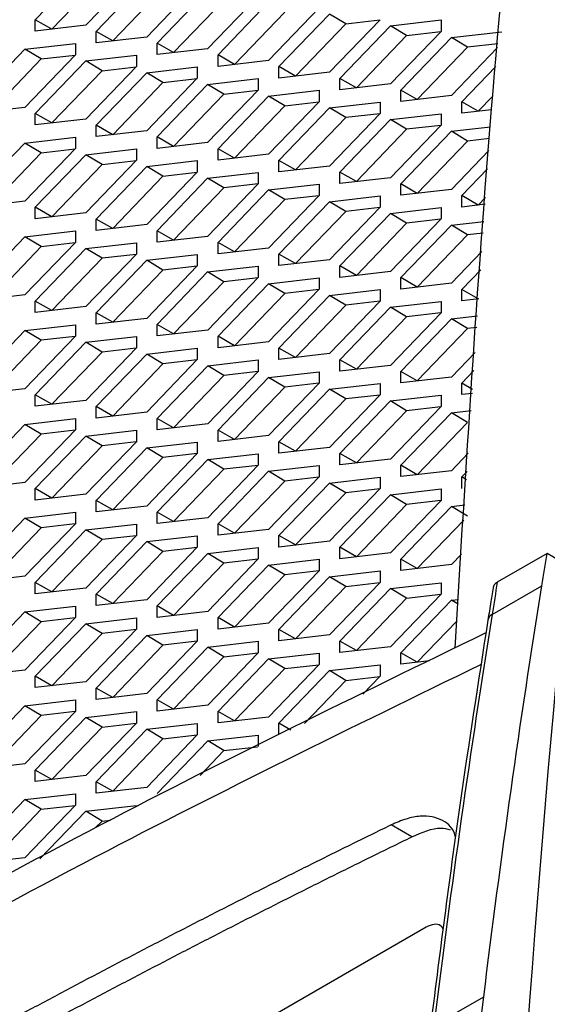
# Model space of a CAD drawing. Header units: millimetres. Extents: x 82 to 1002, y -172 to 1064.
# Tile 65 of 159: x 870 to 879, y 162 to 179. Entities that reach past the tile are written whole.
import ezdxf

# ---------------------------------------------------------------- set-up
doc = ezdxf.new("R2010")
doc.units = ezdxf.units.MM

msp = doc.modelspace()

# ---------------------------------------------------------------- linework, layer by layer
at = {"color": 7, "linetype": 'Continuous', "lineweight": 25}
for p, q in [((870.065, 178.733), (870.945, 179.648)), ((871.826, 179.551), (870.945, 178.636)), ((870.352, 178.569), (871.228, 179.479)), ((871.125, 178.529), (872.006, 179.444)), ((872.886, 179.347), (872.006, 178.432)), ((871.413, 178.365), (872.289, 179.275)), ((872.186, 178.325), (873.066, 179.24)), ((872.474, 178.16), (873.349, 179.07)), ((873.947, 179.142), (873.066, 178.227)), ((873.247, 178.12), (874.127, 179.036)), ((873.534, 177.956), (874.41, 178.866)), ((875.008, 178.938), (874.127, 178.023)), ((874.307, 177.916), (875.188, 178.831)), ((875.471, 178.662), (875.188, 178.831)), ((870.065, 178.534), (870.065, 178.733)), ((870.352, 178.569), (870.065, 178.733)), ((874.595, 177.752), (875.471, 178.662)), ((876.068, 178.734), (875.188, 177.819)), ((875.471, 178.662), (876.065, 178.731)), ((876.248, 178.627), (877.129, 178.729)), ((877.129, 178.729), (877.129, 178.53)), ((870.945, 178.636), (870.065, 178.534)), ((870.352, 178.567), (870.352, 178.569)), ((871.125, 178.33), (871.125, 178.529)), ((871.413, 178.365), (871.125, 178.529)), ((875.368, 177.712), (876.248, 178.627)), ((876.531, 178.458), (876.248, 178.627)), ((877.129, 178.53), (876.248, 177.615)), ((876.531, 178.458), (877.126, 178.526)), ((877.309, 178.423), (878.19, 178.525)), ((869.884, 178.219), (870.765, 178.321)), ((870.765, 178.321), (870.765, 178.122)), ((872.006, 178.432), (871.125, 178.33)), ((871.413, 178.363), (871.413, 178.365)), ((872.186, 178.126), (872.186, 178.325)), ((872.474, 178.16), (872.186, 178.325)), ((875.656, 177.548), (876.531, 178.458)), ((876.429, 177.508), (877.309, 178.423)), ((877.592, 178.253), (877.309, 178.423)), ((878.121, 178.314), (877.592, 178.253)), ((869.004, 177.304), (869.884, 178.219)), ((870.167, 178.05), (869.884, 178.219)), ((873.066, 178.227), (872.186, 178.126)), ((877.592, 178.253), (876.716, 177.344)), ((878.114, 178.247), (877.309, 177.411)), ((869.292, 177.14), (870.167, 178.05)), ((870.765, 178.122), (869.884, 177.207)), ((870.065, 177.1), (870.945, 178.015)), ((870.167, 178.05), (870.762, 178.118)), ((870.945, 178.015), (871.826, 178.117)), ((871.228, 177.846), (870.945, 178.015)), ((871.826, 178.117), (871.826, 177.918)), ((873.247, 177.921), (873.247, 178.12)), ((873.534, 177.956), (873.247, 178.12)), ((874.127, 178.023), (873.247, 177.921)), ((873.534, 177.955), (873.534, 177.956)), ((870.352, 176.936), (871.228, 177.846)), ((871.826, 177.918), (870.945, 177.003)), ((871.125, 176.896), (872.006, 177.811)), ((871.228, 177.846), (871.822, 177.914)), ((872.006, 177.811), (872.886, 177.912)), ((872.289, 177.641), (872.006, 177.811)), ((872.886, 177.912), (872.886, 177.714)), ((874.307, 177.717), (874.307, 177.916)), ((874.595, 177.752), (874.307, 177.916)), ((875.188, 177.819), (874.307, 177.717)), ((877.489, 177.304), (878.082, 177.919)), ((871.413, 176.731), (872.289, 177.641)), ((872.886, 177.714), (872.006, 176.798)), ((872.289, 177.641), (872.883, 177.71)), ((873.066, 177.607), (873.947, 177.708)), ((873.947, 177.708), (873.947, 177.509)), ((875.368, 177.513), (875.368, 177.712)), ((875.656, 177.548), (875.368, 177.712)), ((876.248, 177.615), (875.368, 177.513)), ((872.186, 176.692), (873.066, 177.607)), ((873.349, 177.437), (873.066, 177.607)), ((873.947, 177.509), (873.066, 176.594)), ((873.349, 177.437), (873.944, 177.506)), ((874.127, 177.402), (875.008, 177.504)), ((875.008, 177.504), (875.008, 177.305)), ((875.656, 177.548), (875.656, 177.546)), ((876.429, 177.309), (876.429, 177.508)), ((876.716, 177.344), (876.429, 177.508)), ((872.474, 176.527), (873.349, 177.437)), ((873.247, 176.487), (874.127, 177.402)), ((874.41, 177.233), (874.127, 177.402)), ((875.008, 177.305), (874.127, 176.39)), ((874.41, 177.233), (875.004, 177.302)), ((875.188, 177.198), (876.068, 177.3)), ((876.068, 177.3), (876.068, 177.101)), ((877.309, 177.411), (876.429, 177.309)), ((876.716, 177.344), (876.716, 177.342)), ((877.489, 177.105), (877.489, 177.304)), ((877.777, 177.139), (877.489, 177.304)), ((878.031, 177.403), (877.777, 177.139)), ((869.884, 177.207), (869.004, 177.105)), ((870.065, 176.901), (870.065, 177.1)), ((870.352, 176.936), (870.065, 177.1)), ((873.534, 176.323), (874.41, 177.233)), ((874.307, 176.283), (875.188, 177.198)), ((875.471, 177.029), (875.188, 177.198)), ((876.068, 177.101), (875.188, 176.186)), ((876.065, 177.097), (875.471, 177.029)), ((878.008, 177.165), (877.489, 177.105)), ((877.777, 177.139), (877.777, 177.138)), ((870.945, 177.003), (870.065, 176.901)), ((875.471, 177.029), (874.595, 176.119)), ((875.368, 176.079), (876.248, 176.994)), ((876.248, 176.994), (877.129, 177.096)), ((876.531, 176.825), (876.248, 176.994)), ((877.129, 177.096), (877.129, 176.897)), ((871.125, 176.697), (871.125, 176.896)), ((871.413, 176.731), (871.125, 176.896)), ((872.006, 176.798), (871.125, 176.697)), ((876.531, 176.825), (875.656, 175.915)), ((877.129, 176.897), (876.248, 175.982)), ((876.429, 175.875), (877.309, 176.79)), ((877.126, 176.893), (876.531, 176.825)), ((877.309, 176.79), (877.988, 176.868)), ((877.592, 176.62), (877.309, 176.79)), ((869.004, 175.671), (869.884, 176.586)), ((869.884, 176.586), (870.765, 176.688)), ((870.167, 176.417), (869.884, 176.586)), ((870.765, 176.688), (870.765, 176.489)), ((871.413, 176.73), (871.413, 176.731)), ((872.186, 176.493), (872.186, 176.692)), ((872.474, 176.527), (872.186, 176.692)), ((873.066, 176.594), (872.186, 176.493)), ((877.592, 176.62), (876.716, 175.71)), ((877.974, 176.665), (877.592, 176.62)), ((869.292, 175.507), (870.167, 176.417)), ((870.765, 176.489), (869.884, 175.574)), ((870.167, 176.417), (870.762, 176.485)), ((870.945, 176.382), (871.826, 176.484)), ((871.826, 176.484), (871.826, 176.285)), ((872.474, 176.526), (872.474, 176.527)), ((873.247, 176.288), (873.247, 176.487)), ((873.534, 176.323), (873.247, 176.487)), ((877.96, 176.454), (877.309, 175.777)), ((870.065, 175.467), (870.945, 176.382)), ((871.228, 176.213), (870.945, 176.382)), ((871.826, 176.285), (870.945, 175.37)), ((871.228, 176.213), (871.822, 176.281)), ((872.006, 176.178), (872.886, 176.279)), ((872.886, 176.279), (872.886, 176.08)), ((874.127, 176.39), (873.247, 176.288)), ((873.534, 176.323), (873.534, 176.322)), ((874.307, 176.084), (874.307, 176.283)), ((874.595, 176.119), (874.307, 176.283)), ((870.352, 175.303), (871.228, 176.213)), ((871.125, 175.263), (872.006, 176.178)), ((872.289, 176.008), (872.006, 176.178)), ((872.886, 176.08), (872.006, 175.165)), ((872.289, 176.008), (872.883, 176.077)), ((873.066, 175.974), (873.947, 176.075)), ((873.947, 176.075), (873.947, 175.876)), ((875.188, 176.186), (874.307, 176.084)), ((874.595, 176.119), (874.595, 176.117)), ((875.368, 175.88), (875.368, 176.079)), ((875.656, 175.915), (875.368, 176.079)), ((877.489, 175.671), (877.939, 176.138)), ((871.413, 175.098), (872.289, 176.008)), ((872.186, 175.059), (873.066, 175.974)), ((873.349, 175.804), (873.066, 175.974)), ((876.248, 175.982), (875.368, 175.88)), ((875.656, 175.915), (875.656, 175.913)), ((873.349, 175.804), (872.474, 174.894)), ((873.947, 175.876), (873.066, 174.961)), ((873.247, 174.854), (874.127, 175.769)), ((873.944, 175.873), (873.349, 175.804)), ((874.127, 175.769), (875.008, 175.871)), ((874.41, 175.6), (874.127, 175.769)), ((875.008, 175.871), (875.008, 175.672)), ((876.429, 175.676), (876.429, 175.875)), ((876.716, 175.71), (876.429, 175.875)), ((877.309, 175.777), (876.429, 175.676)), ((869.884, 175.574), (869.004, 175.472)), ((874.41, 175.6), (873.534, 174.69)), ((875.008, 175.672), (874.127, 174.757)), ((874.307, 174.65), (875.188, 175.565)), ((875.004, 175.669), (874.41, 175.6)), ((875.188, 175.565), (876.068, 175.667)), ((875.471, 175.396), (875.188, 175.565)), ((876.068, 175.667), (876.068, 175.468)), ((876.716, 175.71), (876.716, 175.709)), ((877.489, 175.472), (877.489, 175.671)), ((877.777, 175.506), (877.489, 175.671)), ((877.905, 175.639), (877.777, 175.506)), ((870.065, 175.268), (870.065, 175.467)), ((870.352, 175.303), (870.065, 175.467)), ((875.471, 175.396), (874.595, 174.486)), ((876.068, 175.468), (875.188, 174.553)), ((876.065, 175.464), (875.471, 175.396)), ((876.248, 175.361), (877.129, 175.463)), ((877.129, 175.463), (877.129, 175.264)), ((877.897, 175.519), (877.489, 175.472)), ((877.777, 175.506), (877.777, 175.505)), ((870.945, 175.37), (870.065, 175.268)), ((871.125, 175.064), (871.125, 175.263)), ((871.413, 175.098), (871.125, 175.263)), ((875.368, 174.446), (876.248, 175.361)), ((876.531, 175.192), (876.248, 175.361)), ((877.129, 175.264), (876.249, 174.349)), ((877.126, 175.26), (876.531, 175.192)), ((877.309, 175.157), (877.877, 175.222)), ((869.884, 174.953), (870.765, 175.055)), ((870.765, 175.055), (870.765, 174.856)), ((872.006, 175.165), (871.125, 175.064)), ((872.186, 174.86), (872.186, 175.059)), ((872.474, 174.894), (872.186, 175.059)), ((876.531, 175.192), (875.656, 174.282)), ((876.429, 174.242), (877.309, 175.157)), ((877.592, 174.987), (877.309, 175.157)), ((869.004, 174.038), (869.884, 174.953)), ((870.167, 174.784), (869.884, 174.953)), ((873.066, 174.961), (872.186, 174.86)), ((872.474, 174.894), (872.474, 174.893)), ((877.592, 174.987), (876.716, 174.077)), ((877.863, 175.019), (877.592, 174.987)), ((869.292, 173.874), (870.167, 174.784)), ((870.765, 174.856), (869.885, 173.941)), ((870.065, 173.834), (870.945, 174.749)), ((870.167, 174.784), (870.762, 174.852)), ((870.945, 174.749), (871.826, 174.851)), ((871.228, 174.58), (870.945, 174.749)), ((871.826, 174.851), (871.826, 174.652)), ((873.247, 174.655), (873.247, 174.854)), ((873.534, 174.69), (873.247, 174.854)), ((874.127, 174.757), (873.247, 174.655)), ((877.842, 174.698), (877.309, 174.144)), ((871.228, 174.58), (870.352, 173.67)), ((871.826, 174.652), (870.945, 173.737)), ((871.125, 173.63), (872.006, 174.545)), ((871.822, 174.648), (871.228, 174.58)), ((872.006, 174.545), (872.886, 174.646)), ((872.289, 174.375), (872.006, 174.545)), ((872.886, 174.646), (872.886, 174.447)), ((873.534, 174.69), (873.534, 174.689)), ((874.307, 174.451), (874.307, 174.65)), ((874.595, 174.486), (874.307, 174.65)), ((875.188, 174.553), (874.307, 174.451)), ((872.289, 174.375), (871.413, 173.465)), ((872.886, 174.447), (872.006, 173.532)), ((872.883, 174.444), (872.289, 174.375)), ((873.066, 174.341), (873.947, 174.442)), ((873.947, 174.442), (873.947, 174.243)), ((875.368, 174.247), (875.368, 174.446)), ((875.656, 174.282), (875.368, 174.446)), ((877.489, 174.037), (877.82, 174.381)), ((872.186, 173.425), (873.066, 174.341)), ((873.349, 174.171), (873.066, 174.341)), ((873.947, 174.243), (873.067, 173.328)), ((873.944, 174.24), (873.349, 174.171)), ((874.127, 174.136), (875.008, 174.238)), ((875.008, 174.238), (875.008, 174.039)), ((876.249, 174.349), (875.368, 174.247)), ((875.656, 174.282), (875.656, 174.28)), ((876.429, 174.043), (876.429, 174.242)), ((876.716, 174.077), (876.429, 174.242)), ((873.349, 174.171), (872.474, 173.261)), ((873.247, 173.221), (874.127, 174.136)), ((874.41, 173.967), (874.127, 174.136)), ((875.008, 174.039), (874.127, 173.124)), ((875.004, 174.035), (874.41, 173.967)), ((875.188, 173.932), (876.068, 174.034)), ((876.068, 174.034), (876.068, 173.835)), ((877.309, 174.144), (876.429, 174.043)), ((876.716, 174.077), (876.716, 174.076)), ((877.489, 173.839), (877.489, 174.037)), ((877.777, 173.873), (877.489, 174.037)), ((869.885, 173.941), (869.004, 173.839)), ((874.41, 173.967), (873.534, 173.057)), ((874.307, 173.017), (875.188, 173.932)), ((875.471, 173.763), (875.188, 173.932)), ((877.786, 173.873), (877.489, 173.839)), ((870.065, 173.635), (870.065, 173.834)), ((870.352, 173.67), (870.065, 173.834)), ((870.945, 173.737), (870.065, 173.635)), ((870.352, 173.67), (870.352, 173.668)), ((875.471, 173.763), (874.595, 172.853)), ((876.068, 173.835), (875.188, 172.92)), ((875.368, 172.813), (876.249, 173.728)), ((876.065, 173.831), (875.471, 173.763)), ((876.249, 173.728), (877.129, 173.829)), ((876.531, 173.558), (876.249, 173.728)), ((877.129, 173.829), (877.129, 173.631)), ((871.125, 173.431), (871.125, 173.63)), ((871.413, 173.465), (871.125, 173.63)), ((872.006, 173.532), (871.125, 173.431)), ((876.531, 173.558), (875.656, 172.649)), ((877.129, 173.631), (876.249, 172.715)), ((876.429, 172.609), (877.309, 173.524)), ((877.126, 173.627), (876.531, 173.558)), ((877.309, 173.524), (877.766, 173.576)), ((877.592, 173.354), (877.309, 173.524)), ((869.885, 173.32), (870.765, 173.422)), ((870.765, 173.422), (870.765, 173.223)), ((871.413, 173.465), (871.413, 173.464)), ((872.186, 173.227), (872.186, 173.425)), ((872.474, 173.261), (872.186, 173.425)), ((873.067, 173.328), (872.186, 173.227)), ((877.592, 173.354), (876.716, 172.444)), ((877.752, 173.373), (877.592, 173.354)), ((869.004, 172.405), (869.885, 173.32)), ((870.167, 173.151), (869.885, 173.32)), ((870.765, 173.223), (869.885, 172.308)), ((870.762, 173.219), (870.167, 173.151)), ((870.945, 173.116), (871.826, 173.218)), ((871.826, 173.218), (871.826, 173.019)), ((872.474, 173.261), (872.474, 173.26)), ((873.247, 173.022), (873.247, 173.221)), ((873.534, 173.057), (873.247, 173.221)), ((870.167, 173.151), (869.292, 172.241)), ((870.065, 172.201), (870.945, 173.116)), ((871.228, 172.946), (870.945, 173.116)), ((871.826, 173.019), (870.945, 172.103)), ((871.822, 173.015), (871.228, 172.946)), ((872.006, 172.912), (872.886, 173.013)), ((872.886, 173.013), (872.886, 172.814)), ((874.127, 173.124), (873.247, 173.022)), ((873.534, 173.057), (873.534, 173.055)), ((874.307, 172.818), (874.307, 173.017)), ((874.595, 172.853), (874.307, 173.017)), ((871.228, 172.946), (870.352, 172.037)), ((871.125, 171.997), (872.006, 172.912)), ((872.289, 172.742), (872.006, 172.912)), ((872.886, 172.814), (872.006, 171.899)), ((875.188, 172.92), (874.307, 172.818)), ((874.595, 172.853), (874.595, 172.851)), ((875.368, 172.614), (875.368, 172.813)), ((875.656, 172.649), (875.368, 172.813)), ((877.723, 172.941), (877.309, 172.511)), ((872.289, 172.742), (871.413, 171.832)), ((872.186, 171.792), (873.067, 172.707)), ((872.883, 172.811), (872.289, 172.742)), ((873.067, 172.707), (873.947, 172.809)), ((873.349, 172.538), (873.067, 172.707)), ((873.947, 172.809), (873.947, 172.61)), ((876.249, 172.715), (875.368, 172.614)), ((873.349, 172.538), (872.474, 171.628)), ((873.947, 172.61), (873.067, 171.695)), ((873.247, 171.588), (874.127, 172.503)), ((873.944, 172.607), (873.349, 172.538)), ((874.127, 172.503), (875.008, 172.605)), ((874.41, 172.334), (874.127, 172.503)), ((875.008, 172.605), (875.008, 172.406)), ((876.429, 172.41), (876.429, 172.609)), ((876.716, 172.444), (876.429, 172.609)), ((877.309, 172.511), (876.429, 172.41)), ((877.489, 172.404), (877.702, 172.625)), ((869.885, 172.308), (869.004, 172.206)), ((874.41, 172.334), (873.534, 171.424)), ((875.008, 172.406), (874.127, 171.491)), ((874.307, 171.384), (875.188, 172.299)), ((875.004, 172.402), (874.41, 172.334)), ((875.188, 172.299), (876.068, 172.401)), ((875.471, 172.13), (875.188, 172.299)), ((876.068, 172.401), (876.068, 172.202)), ((876.716, 172.444), (876.716, 172.443)), ((877.489, 172.205), (877.489, 172.404)), ((877.679, 172.296), (877.489, 172.404)), ((870.065, 172.002), (870.065, 172.201)), ((870.352, 172.037), (870.065, 172.201)), ((875.471, 172.13), (874.595, 171.22)), ((876.068, 172.202), (875.188, 171.287)), ((876.065, 172.198), (875.471, 172.13)), ((876.249, 172.095), (877.129, 172.196)), ((877.129, 172.196), (877.129, 171.997)), ((877.675, 172.227), (877.489, 172.205)), ((870.945, 172.103), (870.065, 172.002)), ((870.352, 172.037), (870.352, 172.035)), ((871.125, 171.798), (871.125, 171.997)), ((871.413, 171.832), (871.125, 171.997)), ((875.368, 171.18), (876.249, 172.095)), ((876.531, 171.925), (876.249, 172.095)), ((877.129, 171.997), (876.249, 171.082)), ((877.126, 171.994), (876.531, 171.925)), ((869.885, 171.687), (870.765, 171.789)), ((870.765, 171.789), (870.765, 171.59)), ((872.006, 171.899), (871.125, 171.798)), ((872.186, 171.593), (872.186, 171.792)), ((872.474, 171.628), (872.186, 171.792)), ((876.531, 171.925), (875.656, 171.015)), ((876.429, 170.976), (877.309, 171.891)), ((877.309, 171.891), (877.655, 171.931)), ((877.592, 171.721), (877.309, 171.891)), ((869.004, 170.772), (869.885, 171.687)), ((870.167, 171.518), (869.885, 171.687)), ((873.067, 171.695), (872.186, 171.593)), ((872.474, 171.628), (872.474, 171.627)), ((877.592, 171.721), (876.716, 170.811)), ((870.167, 171.518), (869.292, 170.608)), ((870.765, 171.59), (869.885, 170.675)), ((870.065, 170.568), (870.945, 171.483)), ((870.762, 171.586), (870.167, 171.518)), ((870.945, 171.483), (871.826, 171.584)), ((871.228, 171.313), (870.945, 171.483)), ((871.826, 171.584), (871.826, 171.386)), ((873.247, 171.389), (873.247, 171.588)), ((873.534, 171.424), (873.247, 171.588)), ((874.127, 171.491), (873.247, 171.389)), ((871.228, 171.313), (870.352, 170.403)), ((871.826, 171.386), (870.945, 170.47)), ((871.125, 170.364), (872.006, 171.279)), ((871.822, 171.382), (871.228, 171.313)), ((872.006, 171.279), (872.886, 171.38)), ((872.289, 171.109), (872.006, 171.279)), ((872.886, 171.38), (872.886, 171.181)), ((874.307, 171.185), (874.307, 171.384)), ((874.595, 171.22), (874.307, 171.384)), ((875.188, 171.287), (874.307, 171.185)), ((872.289, 171.109), (871.413, 170.199)), ((872.886, 171.181), (872.006, 170.266)), ((872.883, 171.178), (872.289, 171.109)), ((873.067, 171.074), (873.947, 171.176)), ((873.947, 171.176), (873.947, 170.977)), ((874.595, 171.22), (874.595, 171.218)), ((875.368, 170.981), (875.368, 171.18)), ((875.656, 171.015), (875.368, 171.18)), ((877.604, 171.185), (877.309, 170.878)), ((872.186, 170.159), (873.067, 171.074)), ((873.349, 170.905), (873.067, 171.074)), ((873.947, 170.977), (873.067, 170.062)), ((873.944, 170.974), (873.349, 170.905)), ((874.127, 170.87), (875.008, 170.972)), ((875.008, 170.972), (875.008, 170.773)), ((876.249, 171.082), (875.368, 170.981)), ((875.656, 171.015), (875.656, 171.014)), ((876.429, 170.777), (876.429, 170.976)), ((876.716, 170.811), (876.429, 170.976)), ((873.349, 170.905), (872.474, 169.995)), ((873.247, 169.955), (874.127, 170.87)), ((874.41, 170.701), (874.127, 170.87)), ((875.008, 170.773), (874.127, 169.858)), ((875.004, 170.769), (874.41, 170.701)), ((875.188, 170.666), (876.068, 170.768)), ((876.068, 170.768), (876.068, 170.569)), ((877.309, 170.878), (876.429, 170.777)), ((877.489, 170.771), (877.583, 170.869)), ((877.489, 170.572), (877.489, 170.771)), ((877.573, 170.723), (877.489, 170.771)), ((869.885, 170.675), (869.004, 170.573)), ((874.41, 170.701), (873.534, 169.791)), ((874.307, 169.751), (875.188, 170.666)), ((875.471, 170.497), (875.188, 170.666)), ((870.065, 170.369), (870.065, 170.568)), ((870.352, 170.403), (870.065, 170.568)), ((870.945, 170.47), (870.065, 170.369)), ((875.471, 170.497), (874.595, 169.587)), ((876.068, 170.569), (875.188, 169.654)), ((875.368, 169.547), (876.249, 170.462)), ((876.065, 170.565), (875.471, 170.497)), ((876.249, 170.462), (877.129, 170.563)), ((876.531, 170.292), (876.249, 170.462)), ((877.129, 170.563), (877.129, 170.364)), ((870.352, 170.403), (870.352, 170.402)), ((871.125, 170.165), (871.125, 170.364)), ((871.413, 170.199), (871.125, 170.364)), ((872.006, 170.266), (871.125, 170.165)), ((876.531, 170.292), (875.656, 169.382)), ((877.129, 170.364), (876.249, 169.449)), ((876.429, 169.342), (877.309, 170.258)), ((877.126, 170.361), (876.531, 170.292)), ((877.309, 170.258), (877.544, 170.285)), ((877.592, 170.088), (877.309, 170.258)), ((869.885, 170.054), (870.765, 170.156)), ((870.765, 170.156), (870.765, 169.957)), ((871.413, 170.199), (871.413, 170.198)), ((872.186, 169.96), (872.186, 170.159)), ((872.474, 169.995), (872.186, 170.159)), ((869.004, 169.139), (869.885, 170.054)), ((870.167, 169.885), (869.885, 170.054)), ((870.765, 169.957), (869.885, 169.042)), ((870.762, 169.953), (870.167, 169.885)), ((870.945, 169.85), (871.826, 169.951)), ((871.826, 169.951), (871.826, 169.752)), ((873.067, 170.062), (872.186, 169.96)), ((872.474, 169.995), (872.474, 169.994)), ((873.247, 169.756), (873.247, 169.955)), ((873.534, 169.791), (873.247, 169.955)), ((876.716, 169.178), (877.526, 170.019)), ((870.167, 169.885), (869.292, 168.975)), ((870.065, 168.935), (870.945, 169.85)), ((871.228, 169.68), (870.945, 169.85)), ((871.826, 169.752), (870.945, 168.837)), ((871.822, 169.749), (871.228, 169.68)), ((872.006, 169.646), (872.886, 169.747)), ((872.886, 169.747), (872.886, 169.548)), ((874.127, 169.858), (873.247, 169.756)), ((873.534, 169.791), (873.534, 169.789)), ((874.307, 169.552), (874.307, 169.751)), ((874.595, 169.587), (874.307, 169.751)), ((871.228, 169.68), (870.352, 168.77)), ((871.125, 168.73), (872.006, 169.646)), ((872.289, 169.476), (872.006, 169.646)), ((875.188, 169.654), (874.307, 169.552)), ((874.595, 169.587), (874.595, 169.585)), ((872.289, 169.476), (871.413, 168.566)), ((872.886, 169.548), (872.006, 168.633)), ((872.186, 168.526), (873.067, 169.441)), ((872.883, 169.545), (872.289, 169.476)), ((873.067, 169.441), (873.947, 169.543)), ((873.349, 169.272), (873.067, 169.441)), ((873.947, 169.543), (873.947, 169.344)), ((875.368, 169.348), (875.368, 169.547)), ((875.656, 169.382), (875.368, 169.547)), ((876.249, 169.449), (875.368, 169.348)), ((877.486, 169.429), (877.309, 169.245)), ((878.975, 169.438), (878.109, 168.938)), ((879.351, 169.222), (878.975, 169.438)), ((873.349, 169.272), (872.474, 168.362)), ((873.947, 169.344), (873.067, 168.429)), ((873.247, 168.322), (874.127, 169.237)), ((873.944, 169.341), (873.349, 169.272)), ((874.127, 169.237), (875.008, 169.339)), ((874.41, 169.068), (874.127, 169.237)), ((875.008, 169.339), (875.008, 169.14)), ((876.429, 169.144), (876.429, 169.342)), ((876.716, 169.178), (876.429, 169.342)), ((877.309, 169.245), (876.429, 169.144)), ((869.885, 169.042), (869.004, 168.94)), ((874.41, 169.068), (873.534, 168.158)), ((875.008, 169.14), (874.127, 168.225)), ((875.004, 169.136), (874.41, 169.068)), ((875.188, 169.033), (876.068, 169.135)), ((876.068, 169.135), (876.068, 168.936)), ((876.716, 169.177), (876.716, 169.178)), ((870.065, 168.736), (870.065, 168.935)), ((870.352, 168.77), (870.065, 168.935)), ((874.307, 168.118), (875.188, 169.033)), ((875.471, 168.863), (875.188, 169.033)), ((876.068, 168.936), (875.188, 168.021)), ((875.471, 168.863), (876.065, 168.932)), ((876.249, 168.829), (877.129, 168.93)), ((877.129, 168.93), (877.129, 168.731)), ((878.019, 168.378), (878.885, 168.878)), ((870.945, 168.837), (870.065, 168.736)), ((871.125, 168.531), (871.125, 168.73)), ((871.413, 168.566), (871.125, 168.73)), ((874.595, 167.954), (875.471, 168.863)), ((875.368, 167.914), (876.249, 168.829)), ((876.531, 168.659), (876.249, 168.829)), ((877.129, 168.731), (876.249, 167.816)), ((876.531, 168.659), (877.126, 168.728)), ((872.006, 168.633), (871.125, 168.531)), ((871.413, 168.566), (871.413, 168.565)), ((872.186, 168.327), (872.186, 168.526)), ((872.474, 168.362), (872.186, 168.526)), ((875.656, 167.749), (876.531, 168.659)), ((876.429, 167.709), (877.309, 168.624)), ((877.309, 168.624), (877.433, 168.639)), ((877.427, 168.554), (877.309, 168.624)), ((869.004, 167.506), (869.885, 168.421)), ((869.885, 168.421), (870.765, 168.522)), ((870.167, 168.251), (869.885, 168.421)), ((870.765, 168.522), (870.765, 168.324)), ((873.067, 168.429), (872.186, 168.327)), ((872.474, 168.362), (872.474, 168.361)), ((870.167, 168.251), (869.292, 167.342)), ((870.765, 168.324), (869.885, 167.408)), ((870.065, 167.302), (870.945, 168.217)), ((870.762, 168.32), (870.167, 168.251)), ((870.945, 168.217), (871.826, 168.318)), ((871.228, 168.047), (870.945, 168.217)), ((871.826, 168.318), (871.826, 168.119)), ((873.247, 168.123), (873.247, 168.322)), ((873.534, 168.158), (873.247, 168.322)), ((874.127, 168.225), (873.247, 168.123)), ((876.716, 167.545), (877.407, 168.263)), ((871.228, 168.047), (870.352, 167.137)), ((871.826, 168.119), (870.945, 167.204)), ((871.125, 167.097), (872.006, 168.012)), ((871.822, 168.116), (871.228, 168.047)), ((872.006, 168.012), (872.886, 168.114)), ((872.289, 167.843), (872.006, 168.012)), ((872.886, 168.114), (872.886, 167.915)), ((873.534, 168.158), (873.534, 168.156)), ((874.307, 167.919), (874.307, 168.118)), ((874.595, 167.954), (874.307, 168.118)), ((875.188, 168.021), (874.307, 167.919)), ((872.289, 167.843), (871.413, 166.933)), ((872.886, 167.915), (872.006, 167)), ((872.883, 167.912), (872.289, 167.843)), ((873.067, 167.808), (873.947, 167.91)), ((873.947, 167.91), (873.947, 167.711)), ((874.595, 167.952), (874.595, 167.954)), ((875.368, 167.715), (875.368, 167.914)), ((875.656, 167.749), (875.368, 167.914)), ((872.186, 166.893), (873.067, 167.808)), ((873.349, 167.639), (873.067, 167.808)), ((873.947, 167.711), (873.067, 166.796)), ((873.349, 167.639), (873.944, 167.707)), ((874.127, 167.604), (875.008, 167.706)), ((875.008, 167.706), (875.008, 167.507)), ((876.249, 167.816), (875.368, 167.715)), ((876.429, 167.51), (876.429, 167.709)), ((876.716, 167.545), (876.429, 167.709)), ((872.474, 166.729), (873.349, 167.639)), ((873.247, 166.689), (874.127, 167.604)), ((874.41, 167.435), (874.127, 167.604)), ((875.008, 167.507), (874.127, 166.592)), ((874.41, 167.435), (875.004, 167.503)), ((875.188, 167.4), (876.068, 167.501)), ((876.068, 167.501), (876.068, 167.303)), ((876.928, 167.568), (876.429, 167.51)), ((876.716, 167.544), (876.716, 167.545)), ((869.885, 167.408), (869.004, 167.307)), ((873.534, 166.525), (874.41, 167.435)), ((874.307, 166.485), (875.188, 167.4)), ((875.471, 167.23), (875.188, 167.4)), ((870.065, 167.103), (870.065, 167.302)), ((870.352, 167.137), (870.065, 167.302)), ((870.945, 167.204), (870.065, 167.103)), ((874.75, 166.481), (875.471, 167.23)), ((875.471, 167.23), (876.065, 167.299)), ((876.068, 167.303), (875.766, 166.988)), ((871.125, 166.898), (871.125, 167.097)), ((871.413, 166.933), (871.125, 167.097)), ((872.006, 167), (871.125, 166.898)), ((869.885, 166.788), (870.765, 166.889)), ((870.765, 166.889), (870.765, 166.69)), ((872.186, 166.694), (872.186, 166.893)), ((872.474, 166.729), (872.186, 166.893)), ((869.004, 165.873), (869.885, 166.788)), ((870.167, 166.618), (869.885, 166.788)), ((870.765, 166.69), (869.885, 165.775)), ((870.762, 166.687), (870.167, 166.618)), ((870.945, 166.584), (871.826, 166.685)), ((871.826, 166.685), (871.826, 166.486)), ((873.067, 166.796), (872.186, 166.694)), ((873.247, 166.49), (873.247, 166.689)), ((873.534, 166.525), (873.247, 166.689)), ((870.167, 166.618), (869.292, 165.708)), ((870.065, 165.669), (870.945, 166.584)), ((871.228, 166.414), (870.945, 166.584)), ((871.826, 166.486), (870.945, 165.571)), ((871.228, 166.414), (871.822, 166.483)), ((872.006, 166.379), (872.886, 166.481)), ((872.886, 166.481), (872.886, 166.282)), ((874.127, 166.592), (873.247, 166.49)), ((873.534, 166.523), (873.534, 166.525)), ((874.307, 166.286), (874.307, 166.485)), ((874.517, 166.365), (874.307, 166.485)), ((870.352, 165.504), (871.228, 166.414)), ((871.125, 165.464), (872.006, 166.379)), ((872.289, 166.21), (872.006, 166.379)), ((871.413, 165.3), (872.289, 166.21)), ((872.886, 166.282), (872.006, 165.367)), ((872.186, 165.26), (873.067, 166.175)), ((872.289, 166.21), (872.883, 166.279)), ((873.067, 166.175), (873.947, 166.277)), ((873.349, 166.006), (873.067, 166.175)), ((873.947, 166.277), (873.947, 166.078)), ((872.936, 165.576), (873.349, 166.006)), ((873.349, 166.006), (873.932, 166.073)), ((869.885, 165.775), (869.004, 165.674)), ((870.065, 165.47), (870.065, 165.669)), ((870.352, 165.504), (870.065, 165.669)), ((870.945, 165.571), (870.065, 165.47)), ((870.352, 165.503), (870.352, 165.504)), ((871.125, 165.265), (871.125, 165.464)), ((871.413, 165.3), (871.125, 165.464)), ((872.006, 165.367), (871.125, 165.265)), ((871.413, 165.299), (871.413, 165.3)), ((869.004, 164.24), (869.885, 165.155)), ((869.885, 165.155), (870.765, 165.256)), ((870.167, 164.985), (869.885, 165.155)), ((870.765, 165.256), (870.765, 165.057)), ((869.292, 164.075), (870.167, 164.985)), ((870.765, 165.057), (869.885, 164.142)), ((870.147, 164.121), (870.945, 164.951)), ((870.167, 164.985), (870.762, 165.054)), ((870.945, 164.951), (871.826, 165.052)), ((871.228, 164.781), (870.945, 164.951)), ((871.111, 164.66), (871.228, 164.781)), ((871.228, 164.781), (871.377, 164.798)), ((876.621, 164.505), (876.262, 164.713)), ((869.885, 164.142), (869.004, 164.041)), ((876.871, 162.932), (866.424, 156.9)), ((877.007, 161.219), (877.873, 161.719))]:
    msp.add_line(p, q, dxfattribs=at)
at = {"color": 8, "linetype": 'Continuous', "lineweight": 25}
msp.add_arc((878.079, 168.257), 0.135, 116.4796, 172.0289, dxfattribs=at)
at = {"color": 7, "linetype": 'Continuous', "lineweight": 25}
for points, knots in [([(882.092, 190.587), (880.196, 179.081), (878.904, 167.105), (877.544, 142.361), (877.476, 129.592), (878.02, 116.504)], [0, 0, 0, 0, 0.5, 0.5, 1, 1, 1, 1]), ([(877.375, 167.791), (877.565, 170.937), (877.957, 177.452), (878.631, 183.776), (878.98, 187.047)], [0, 0, 0, 0, 0.48273, 1, 1, 1, 1]), ([(878.041, 168.872), (878.027, 168.782), (877.994, 168.584), (877.963, 168.385), (877.945, 168.276)], [0, 0, 0, 0, 0.452478, 1, 1, 1, 1]), ([(878.109, 168.938), (878.089, 168.924), (878.059, 168.902), (878.04, 168.868), (878.039, 168.851), (878.038, 168.844)], [0, 0, 0, 0, 0.519444, 0.805122, 1, 1, 1, 1]), ([(877.945, 168.276), (877.778, 167.207), (877.41, 164.844), (877.102, 162.435), (876.934, 161.116)], [0, 0, 0, 0, 0.452489, 1, 1, 1, 1]), ([(877.912, 168.059), (875.655, 166.959), (870.894, 164.638), (864.593, 161.081), (858.821, 157.536), (855.514, 155.257), (853.861, 154.117)], [0, 0, 0, 0, 0.25956, 0.5475, 0.773749, 1, 1, 1, 1]), ([(877.383, 164.495), (877.381, 164.503), (877.352, 164.643), (877.173, 164.82), (876.849, 164.888), (876.526, 164.827), (876.35, 164.751), (876.262, 164.713)], [0, 0, 0, 0, 0.020531, 0.335721, 0.66432, 0.831299, 1, 1, 1, 1]), ([(876.262, 164.713), (876.023, 164.596), (875.544, 164.362), (874.831, 164.008), (874.121, 163.652), (873.414, 163.294), (872.71, 162.934), (872.01, 162.572), (871.313, 162.208), (870.619, 161.842), (869.929, 161.474), (869.242, 161.103), (868.558, 160.731), (867.878, 160.356), (867.201, 159.98), (866.528, 159.601), (865.857, 159.22), (865.413, 158.965), (865.191, 158.837)], [0, 0, 0, 0, 0.0625299, 0.1250479, 0.1875555, 0.2500545, 0.3125467, 0.3750337, 0.4375173, 0.4999992, 0.5624811, 0.6249648, 0.6874519, 0.7499442, 0.8124435, 0.8749514, 0.9374697, 1, 1, 1, 1]), ([(876.621, 164.505), (876.8, 164.583), (877.056, 164.695), (877.236, 164.642), (877.29, 164.626)], [0, 0, 0, 0, 0.700483, 1, 1, 1, 1]), ([(865.549, 158.63), (865.771, 158.758), (866.215, 159.013), (866.885, 159.394), (867.559, 159.773), (868.236, 160.15), (868.916, 160.524), (869.6, 160.897), (870.287, 161.267), (870.977, 161.635), (871.671, 162.001), (872.368, 162.365), (873.068, 162.727), (873.772, 163.087), (874.479, 163.445), (875.19, 163.801), (875.904, 164.154), (876.382, 164.388), (876.621, 164.505)], [0, 0, 0, 0, 0.0625257, 0.12504, 0.1875444, 0.2500408, 0.3125308, 0.3750163, 0.4374989, 0.4999804, 0.5624625, 0.624947, 0.6874355, 0.7499298, 0.8124317, 0.8749429, 0.9374651, 1, 1, 1, 1]), ([(877.171, 162.901), (877.156, 162.922), (877.117, 162.974), (877.01, 162.995), (876.918, 162.953), (876.871, 162.932)], [0, 0, 0, 0, 0.241625, 0.62049, 1, 1, 1, 1])]:
    msp.add_open_spline(points, degree=3, knots=knots, dxfattribs=at)
for points in [[(878.885, 168.878), (878.915, 169.065), (878.945, 169.252), (878.975, 169.438)], [(877.873, 161.719), (878.171, 164.135), (878.507, 166.522), (878.885, 168.878)], [(878.109, 168.938), (878.079, 168.752), (878.048, 168.565), (878.019, 168.378)], [(878.019, 168.378), (877.641, 166.022), (877.304, 163.635), (877.007, 161.219)], [(876.396, 144.012), (876.682, 150.053), (877.165, 155.967), (877.873, 161.719)]]:
    msp.add_open_spline(points, degree=3, dxfattribs=at)
at = {"color": 8, "linetype": 'Continuous', "lineweight": 25}
msp.add_open_spline([(877.828, 167.507), (875.566, 166.403), (870.804, 164.079), (864.504, 160.522), (858.739, 156.983), (855.435, 154.708), (853.782, 153.57)], degree=3, knots=[0, 0, 0, 0, 0.260389, 0.548007, 0.774003, 1, 1, 1, 1], dxfattribs=at)

doc.saveas('drawing.dxf')
